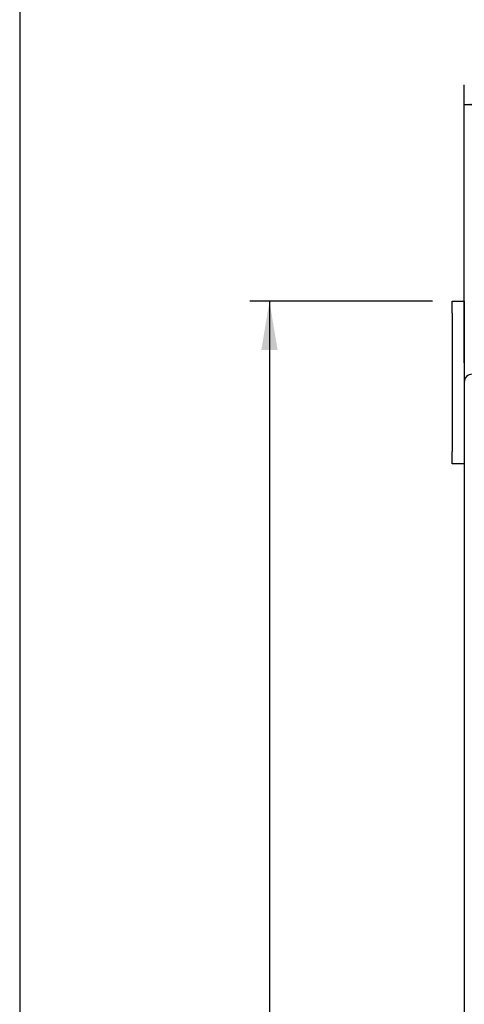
# Model space of a CAD drawing. Header units: inches. Extents: x 1 to 150, y -1 to 99.
# Tile 5 of 29: x 0.64 to 7.47, y 45.95 to 61.09. Entities that reach past the tile are written whole.
import ezdxf
from ezdxf.enums import TextEntityAlignment as Align

# ---------------------------------------------------------------- set-up
doc = ezdxf.new("R2010")
doc.units = ezdxf.units.IN
doc.header["$MEASUREMENT"] = 0
for name, color, linetype in [('COM48541', 7, 'Continuous'), ('Default', 7, 'Continuous'), ('FET07730', 7, 'Continuous')]:
    doc.layers.add(name, color=color, linetype=linetype)
doc.styles.add('SEACAD_Times_New_Roman', font='times.ttf')
doc.dimstyles.new('HAMMOND_(STH_-_120x80)', dxfattribs={"dimtxt": 0.6, "dimasz": 0.75, "dimexe": 0.3, "dimexo": 0.3, "dimgap": 0.15, "dimtad": 0, "dimtih": 1, "dimtoh": 1, "dimzin": 0, "dimdsep": 46, "dimtxsty": 'SEACAD_Times_New_Roman', "dimblk1": '_SE_FILLED', "dimblk2": '_SE_FILLED', "dimsah": 1, "dimcen": 0.3, "dimadec": 0, "dimazin": 0, "dimtfac": 0.8, "dimtofl": 0, "dimtmove": 1, "dimatfit": 3, "dimfxl": 1, "dimtolj": 1, "dimtzin": 0, "dimarcsym": 0})

# ---------------------------------------------------------------- blocks, each defined once
blk = doc.blocks.new('SE4')
at = {"layer": 'COM48541', "color": 7, "linetype": 'Continuous'}
blk.add_line((7.473, 55.516), (7.473, 31.76), dxfattribs=at)
blk.add_arc((7.595, 55.516), 0.122, 90, 180, dxfattribs=at)
at = {"layer": 'FET07730', "color": 7, "linetype": 'Continuous'}
for p, q in [((7.285, 56.576), (7.285, 56.763)), ((7.285, 56.763), (7.473, 56.763)), ((7.473, 56.763), (7.473, 56.576)), ((7.285, 56.576), (7.285, 54.451)), ((7.473, 56.576), (7.473, 55.516)), ((7.285, 54.263), (7.285, 54.451)), ((7.473, 54.263), (7.285, 54.263))]:
    blk.add_line(p, q, dxfattribs=at)
blk = doc.blocks.new('DMBLK451')
at = {"layer": 'Default', "linetype": 'Continuous'}
for points in [[(8.223, 59.914), (7.473, 59.789), (8.223, 59.664)], [(15.945, 59.914), (15.945, 59.664), (16.695, 59.789)]]:
    blk.add_hatch(color=7, dxfattribs=at).paths.add_polyline_path(points)
at = {"layer": 'Default', "color": 7, "linetype": 'Continuous'}
for p, q in [((7.473, 55.816), (7.473, 60.089)), ((16.695, 54.851), (16.695, 60.089)), ((7.473, 59.789), (11.078, 59.789)), ((13.09, 59.789), (16.695, 59.789))]:
    blk.add_line(p, q, dxfattribs=at)
at = {"layer": 'Default', "color": 7, "linetype": 'Continuous', "style": 'SEACAD_Times_New_Roman'}
blk.add_text('9.22', height=0.6, dxfattribs=at).set_placement((11.288, 60.089), align=Align.TOP_LEFT)
blk = doc.blocks.new('_SE_FILLED')
at = {"color": 0}
blk.add_line((0, 0), (-1, 0), dxfattribs=at)
blk.add_solid([(0, 0), (-1, -0.1665), (-1, 0.1665), (0, 0)], dxfattribs=at)
blk = doc.blocks.new('DMBLK470')
at = {"layer": 'Default', "linetype": 'Continuous'}
for points in [[(4.355, 56.013), (4.605, 56.013), (4.48, 56.763)], [(4.355, 31.263), (4.48, 30.513), (4.605, 31.263)]]:
    blk.add_hatch(color=7, dxfattribs=at).paths.add_polyline_path(points)
at = {"layer": 'Default', "color": 7, "linetype": 'Continuous'}
for p, q in [((6.985, 56.763), (4.18, 56.763)), ((4.48, 56.763), (4.48, 44.148)), ((4.48, 43.338), (4.48, 30.513)), ((7.173, 30.513), (4.18, 30.513))]:
    blk.add_line(p, q, dxfattribs=at)
at = {"layer": 'Default', "color": 7, "linetype": 'Continuous', "style": 'SEACAD_Times_New_Roman'}
blk.add_text('26.25', height=0.6, dxfattribs=at).set_placement((3.457, 43.938), align=Align.TOP_LEFT)
blk = doc.blocks.new('BORDER')
at = {"layer": 'Default', "color": 7, "linetype": 'Continuous'}
blk.add_line((-41.86, 27.86), (-41.86, 0), dxfattribs=at)

msp = doc.modelspace()

# ---------------------------------------------------------------- block references
at = {"layer": 'Default', "color": 7, "xscale": 3.56, "yscale": 3.56, "zscale": 3.56}
msp.add_blockref('BORDER', (149.664, 0.311), dxfattribs=at)
at = {"layer": 'Default'}
msp.add_blockref('SE4', (0, 0), dxfattribs=at)

# ---------------------------------------------------------------- dimensions: what is measured, and where the dimension line sits
at = {"layer": 'Default', "color": 7, "linetype": 'Continuous'}
dim = msp.add_linear_dim(base=(16.695, 59.789), p1=(7.473, 55.516), p2=(16.695, 54.551), text='\\A1;<>', dimstyle='HAMMOND_(STH_-_120x80)', override={"dimtmove": 0}, dxfattribs=at)
dim.commit()
dim.dimension.update_dxf_attribs({"geometry": 'DMBLK451', "text_midpoint": (12.084, 59.789), "dimtype": 160})
dim = msp.add_linear_dim(base=(4.48, 30.513), p1=(7.285, 56.763), p2=(7.473, 30.513), angle=90, text='\\A1;<>', dimstyle='HAMMOND_(STH_-_120x80)', override={"dimtmove": 0}, dxfattribs=at)
dim.commit()
dim.dimension.update_dxf_attribs({"geometry": 'DMBLK470', "text_midpoint": (4.48, 43.638), "dimtype": 160})

doc.saveas('drawing.dxf')
